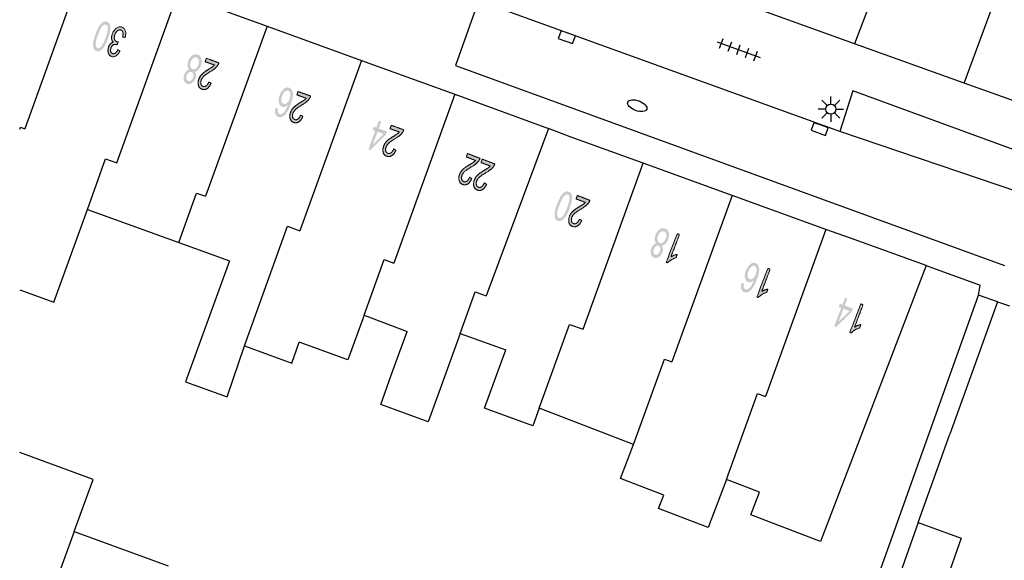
# Model space of a CAD drawing. Header units: metres. Extents: x 134521 to 134907, y 396000 to 396359.
# Tile 20 of 135: x 134521 to 134570, y 396096 to 396123. Entities that reach past the tile are written whole.
import ezdxf

# ---------------------------------------------------------------- set-up
doc = ezdxf.new("R2010")
doc.units = ezdxf.units.M
doc.header["$MEASUREMENT"] = 0

msp = doc.modelspace()

# ---------------------------------------------------------------- hatches: boundary and pattern name
at = {"linetype": 'Continuous', "lineweight": 0, "extrusion": (0, 0, -1)}
h = msp.add_hatch(color=251, dxfattribs=at)
edge = h.paths.add_edge_path()
edge.add_spline(control_points=[(-134525.677, 396122.117), (-134525.587, 396121.867), (-134525.497, 396121.727), (-134525.408, 396121.587), (-134525.31, 396121.529), (-134525.213, 396121.471), (-134525.11, 396121.508), (-134525.035, 396121.535), (-134524.994, 396121.602), (-134524.953, 396121.668), (-134524.948, 396121.768), (-134524.942, 396121.867), (-134524.965, 396121.998), (-134524.989, 396122.129), (-134525.065, 396122.339), (-134525.154, 396122.587), (-134525.243, 396122.728), (-134525.333, 396122.868), (-134525.43, 396122.926), (-134525.528, 396122.985), (-134525.631, 396122.948), (-134525.767, 396122.898), (-134525.792, 396122.725), (-134525.821, 396122.515), (-134525.677, 396122.117)], knot_values=[0, 0, 0, 0.083333, 0.083333, 0.166667, 0.166667, 0.25, 0.25, 0.333333, 0.333333, 0.416667, 0.416667, 0.5, 0.5, 0.583333, 0.583333, 0.666667, 0.666667, 0.75, 0.75, 0.833333, 0.833333, 0.916667, 0.916667, 1, 1, 1], degree=2, periodic=0)
edge = h.paths.add_edge_path(flags=16)
edge.add_spline(control_points=[(-134525.558, 396122.161), (-134525.684, 396122.508), (-134525.672, 396122.643), (-134525.659, 396122.777), (-134525.58, 396122.806), (-134525.5, 396122.834), (-134525.405, 396122.739), (-134525.309, 396122.643), (-134525.184, 396122.296), (-134525.058, 396121.948), (-134525.07, 396121.814), (-134525.083, 396121.68), (-134525.163, 396121.651), (-134525.243, 396121.622), (-134525.327, 396121.706), (-134525.433, 396121.813), (-134525.558, 396122.161)], knot_values=[0, 0, 0, 0.125, 0.125, 0.25, 0.25, 0.375, 0.375, 0.5, 0.5, 0.625, 0.625, 0.75, 0.75, 0.875, 0.875, 1, 1, 1], degree=2, periodic=0)
h = msp.add_hatch(color=251, dxfattribs=at)
edge = h.paths.add_edge_path()
edge.add_line((-134526.523, 396122.175), (-134526.4, 396122.194))
edge.add_spline(control_points=[(-134526.4, 396122.194), (-134526.433, 396122.349), (-134526.409, 396122.431), (-134526.385, 396122.513), (-134526.316, 396122.538), (-134526.234, 396122.568), (-134526.148, 396122.503), (-134526.061, 396122.439), (-134526.016, 396122.314), (-134525.973, 396122.194), (-134525.997, 396122.098), (-134526.021, 396122.002), (-134526.101, 396121.973), (-134526.133, 396121.961), (-134526.189, 396121.963)], knot_values=[0, 0, 0, 0.142857, 0.142857, 0.285714, 0.285714, 0.428571, 0.428571, 0.571429, 0.571429, 0.714286, 0.714286, 0.857143, 0.857143, 1, 1, 1], degree=2, periodic=0)
edge.add_line((-134526.189, 396121.963), (-134526.121, 396121.816))
edge.add_spline(control_points=[(-134526.121, 396121.816), (-134526.111, 396121.822), (-134526.104, 396121.825), (-134526.03, 396121.851), (-134525.95, 396121.815), (-134525.87, 396121.779), (-134525.827, 396121.658), (-134525.792, 396121.563), (-134525.813, 396121.485), (-134525.833, 396121.407), (-134525.901, 396121.383), (-134525.968, 396121.358), (-134526.036, 396121.406), (-134526.104, 396121.453), (-134526.163, 396121.576)], knot_values=[0, 0, 0, 0.142857, 0.142857, 0.285714, 0.285714, 0.428571, 0.428571, 0.571429, 0.571429, 0.714286, 0.714286, 0.857143, 0.857143, 1, 1, 1], degree=2, periodic=0)
edge.add_line((-134526.163, 396121.576), (-134526.267, 396121.503))
edge.add_spline(control_points=[(-134526.267, 396121.503), (-134526.183, 396121.336), (-134526.073, 396121.268), (-134525.964, 396121.199), (-134525.852, 396121.24), (-134525.775, 396121.268), (-134525.728, 396121.341), (-134525.681, 396121.413), (-134525.678, 396121.511), (-134525.674, 396121.609), (-134525.709, 396121.705), (-134525.742, 396121.797), (-134525.802, 396121.86), (-134525.862, 396121.923), (-134525.942, 396121.944), (-134525.869, 396122.003), (-134525.856, 396122.11), (-134525.843, 396122.218), (-134525.892, 396122.354), (-134525.959, 396122.539), (-134526.095, 396122.635), (-134526.231, 396122.731), (-134526.368, 396122.681), (-134526.492, 396122.636), (-134526.534, 396122.496), (-134526.576, 396122.355), (-134526.523, 396122.175)], knot_values=[0, 0, 0, 0.076923, 0.076923, 0.153846, 0.153846, 0.230769, 0.230769, 0.307692, 0.307692, 0.384615, 0.384615, 0.461538, 0.461538, 0.538462, 0.538462, 0.615385, 0.615385, 0.692308, 0.692308, 0.769231, 0.769231, 0.846154, 0.846154, 0.923077, 0.923077, 1, 1, 1], degree=2, periodic=0)
h = msp.add_hatch(color=251, dxfattribs=at)
edge = h.paths.add_edge_path()
edge.add_spline(control_points=[(-134529.94, 396120.495), (-134529.998, 396120.43), (-134530.007, 396120.344), (-134530.015, 396120.258), (-134529.978, 396120.157), (-134529.923, 396120.003), (-134529.811, 396119.925), (-134529.699, 396119.847), (-134529.577, 396119.891), (-134529.454, 396119.936), (-134529.418, 396120.07), (-134529.382, 396120.204), (-134529.437, 396120.358), (-134529.473, 396120.456), (-134529.533, 396120.516), (-134529.594, 396120.576), (-134529.678, 396120.59), (-134529.607, 396120.664), (-134529.596, 396120.774), (-134529.584, 396120.885), (-134529.632, 396121.016), (-134529.697, 396121.197), (-134529.827, 396121.289), (-134529.957, 396121.382), (-134530.096, 396121.331), (-134530.235, 396121.281), (-134530.275, 396121.127), (-134530.316, 396120.972), (-134530.249, 396120.787), (-134530.199, 396120.65), (-134530.119, 396120.574), (-134530.039, 396120.498), (-134529.94, 396120.495)], knot_values=[0, 0, 0, 0.0625, 0.0625, 0.125, 0.125, 0.1875, 0.1875, 0.25, 0.25, 0.3125, 0.3125, 0.375, 0.375, 0.4375, 0.4375, 0.5, 0.5, 0.5625, 0.5625, 0.625, 0.625, 0.6875, 0.6875, 0.75, 0.75, 0.8125, 0.8125, 0.875, 0.875, 0.9375, 0.9375, 1, 1, 1], degree=2, periodic=0)
edge = h.paths.add_edge_path(flags=16)
edge.add_spline(control_points=[(-134530.131, 396120.832), (-134530.158, 396120.906), (-134530.159, 396120.983), (-134530.161, 396121.061), (-134530.129, 396121.116), (-134530.097, 396121.171), (-134530.044, 396121.19), (-134529.961, 396121.22), (-134529.878, 396121.159), (-134529.796, 396121.099), (-134529.751, 396120.975), (-134529.706, 396120.85), (-134529.732, 396120.748), (-134529.757, 396120.647), (-134529.841, 396120.616), (-134529.922, 396120.587), (-134530.004, 396120.649), (-134530.087, 396120.71), (-134530.131, 396120.832)], knot_values=[0, 0, 0, 0.111111, 0.111111, 0.222222, 0.222222, 0.333333, 0.333333, 0.444444, 0.444444, 0.555556, 0.555556, 0.666667, 0.666667, 0.777778, 0.777778, 0.888889, 0.888889, 1, 1, 1], degree=2, periodic=0)
edge = h.paths.add_edge_path(flags=16)
edge.add_spline(control_points=[(-134529.857, 396120.194), (-134529.893, 396120.294), (-134529.874, 396120.372), (-134529.854, 396120.451), (-134529.785, 396120.476), (-134529.719, 396120.5), (-134529.654, 396120.452), (-134529.589, 396120.405), (-134529.556, 396120.313), (-134529.521, 396120.218), (-134529.541, 396120.138), (-134529.561, 396120.057), (-134529.627, 396120.034), (-134529.693, 396120.01), (-134529.759, 396120.057), (-134529.825, 396120.105), (-134529.857, 396120.194)], knot_values=[0, 0, 0, 0.125, 0.125, 0.25, 0.25, 0.375, 0.375, 0.5, 0.5, 0.625, 0.625, 0.75, 0.75, 0.875, 0.875, 1, 1, 1], degree=2, periodic=0)
h = msp.add_hatch(color=251, dxfattribs=at)
edge = h.paths.add_edge_path()
edge.add_line((-134530.459, 396120.985), (-134530.519, 396121.151))
edge.add_line((-134530.519, 396121.151), (-134531.141, 396120.927))
edge.add_spline(control_points=[(-134531.141, 396120.927), (-134531.12, 396120.864), (-134531.084, 396120.811), (-134531.026, 396120.724), (-134530.94, 396120.651), (-134530.854, 396120.577), (-134530.712, 396120.492), (-134530.49, 396120.359), (-134530.397, 396120.268), (-134530.303, 396120.177), (-134530.268, 396120.079), (-134530.231, 396119.976), (-134530.254, 396119.888), (-134530.277, 396119.799), (-134530.356, 396119.771), (-134530.439, 396119.741), (-134530.517, 396119.798), (-134530.594, 396119.855), (-134530.642, 396119.987)], knot_values=[0, 0, 0, 0.111111, 0.111111, 0.222222, 0.222222, 0.333333, 0.333333, 0.444444, 0.444444, 0.555556, 0.555556, 0.666667, 0.666667, 0.777778, 0.777778, 0.888889, 0.888889, 1, 1, 1], degree=2, periodic=0)
edge.add_line((-134530.642, 396119.987), (-134530.755, 396119.926))
edge.add_spline(control_points=[(-134530.755, 396119.926), (-134530.671, 396119.731), (-134530.553, 396119.656), (-134530.436, 396119.58), (-134530.302, 396119.629), (-134530.167, 396119.678), (-134530.128, 396119.819), (-134530.09, 396119.96), (-134530.15, 396120.126), (-134530.181, 396120.211), (-134530.234, 396120.284), (-134530.286, 396120.358), (-134530.372, 396120.429), (-134530.459, 396120.5), (-134530.64, 396120.613), (-134530.791, 396120.706), (-134530.837, 396120.742), (-134530.884, 396120.778), (-134530.92, 396120.818)], knot_values=[0, 0, 0, 0.111111, 0.111111, 0.222222, 0.222222, 0.333333, 0.333333, 0.444444, 0.444444, 0.555556, 0.555556, 0.666667, 0.666667, 0.777778, 0.777778, 0.888889, 0.888889, 1, 1, 1], degree=2, periodic=0)
edge.add_line((-134530.92, 396120.818), (-134530.459, 396120.985))
h = msp.add_hatch(color=251, dxfattribs=at)
edge = h.paths.add_edge_path()
edge.add_line((-134533.926, 396118.715), (-134534.046, 396118.688))
edge.add_spline(control_points=[(-134534.046, 396118.688), (-134534.024, 396118.579), (-134534.035, 396118.523), (-134534.055, 396118.431), (-134534.124, 396118.406), (-134534.18, 396118.386), (-134534.238, 396118.417), (-134534.314, 396118.457), (-134534.387, 396118.56), (-134534.46, 396118.664), (-134534.538, 396118.875), (-134534.462, 396118.795), (-134534.385, 396118.77), (-134534.308, 396118.746), (-134534.242, 396118.77), (-134534.126, 396118.812), (-134534.091, 396118.969), (-134534.056, 396119.125), (-134534.129, 396119.327), (-134534.177, 396119.46), (-134534.256, 396119.56), (-134534.335, 396119.66), (-134534.424, 396119.697), (-134534.513, 396119.733), (-134534.598, 396119.702), (-134534.742, 396119.65), (-134534.776, 396119.458), (-134534.809, 396119.266), (-134534.677, 396118.901), (-134534.529, 396118.492), (-134534.361, 396118.343), (-134534.215, 396118.213), (-134534.066, 396118.267), (-134533.955, 396118.307), (-134533.918, 396118.426), (-134533.88, 396118.545), (-134533.926, 396118.715)], knot_values=[0, 0, 0, 0.055556, 0.055556, 0.111111, 0.111111, 0.166667, 0.166667, 0.222222, 0.222222, 0.277778, 0.277778, 0.333333, 0.333333, 0.388889, 0.388889, 0.444444, 0.444444, 0.5, 0.5, 0.555556, 0.555556, 0.611111, 0.611111, 0.666667, 0.666667, 0.722222, 0.722222, 0.777778, 0.777778, 0.833333, 0.833333, 0.888889, 0.888889, 0.944444, 0.944444, 1, 1, 1], degree=2, periodic=0)
edge = h.paths.add_edge_path(flags=16)
edge.add_spline(control_points=[(-134534.618, 396119.151), (-134534.65, 396119.241), (-134534.655, 396119.332), (-134534.659, 396119.423), (-134534.629, 396119.482), (-134534.599, 396119.541), (-134534.549, 396119.56), (-134534.475, 396119.586), (-134534.391, 396119.517), (-134534.307, 396119.447), (-134534.252, 396119.295), (-134534.199, 396119.149), (-134534.22, 396119.046), (-134534.241, 396118.943), (-134534.32, 396118.914), (-134534.399, 396118.886), (-134534.483, 396118.95), (-134534.568, 396119.015), (-134534.618, 396119.151)], knot_values=[0, 0, 0, 0.111111, 0.111111, 0.222222, 0.222222, 0.333333, 0.333333, 0.444444, 0.444444, 0.555556, 0.555556, 0.666667, 0.666667, 0.777778, 0.777778, 0.888889, 0.888889, 1, 1, 1], degree=2, periodic=0)
h = msp.add_hatch(color=251, dxfattribs=at)
edge = h.paths.add_edge_path()
edge.add_line((-134534.975, 396119.351), (-134535.035, 396119.518))
edge.add_line((-134535.035, 396119.518), (-134535.656, 396119.293))
edge.add_spline(control_points=[(-134535.656, 396119.293), (-134535.635, 396119.23), (-134535.599, 396119.177), (-134535.541, 396119.091), (-134535.455, 396119.017), (-134535.369, 396118.944), (-134535.227, 396118.858), (-134535.006, 396118.725), (-134534.912, 396118.634), (-134534.819, 396118.544), (-134534.783, 396118.445), (-134534.746, 396118.342), (-134534.769, 396118.254), (-134534.793, 396118.166), (-134534.872, 396118.137), (-134534.955, 396118.107), (-134535.032, 396118.164), (-134535.109, 396118.221), (-134535.158, 396118.353)], knot_values=[0, 0, 0, 0.111111, 0.111111, 0.222222, 0.222222, 0.333333, 0.333333, 0.444444, 0.444444, 0.555556, 0.555556, 0.666667, 0.666667, 0.777778, 0.777778, 0.888889, 0.888889, 1, 1, 1], degree=2, periodic=0)
edge.add_line((-134535.158, 396118.353), (-134535.27, 396118.292))
edge.add_spline(control_points=[(-134535.27, 396118.292), (-134535.186, 396118.098), (-134535.069, 396118.022), (-134534.951, 396117.947), (-134534.817, 396117.995), (-134534.682, 396118.044), (-134534.644, 396118.185), (-134534.605, 396118.326), (-134534.666, 396118.493), (-134534.696, 396118.577), (-134534.749, 396118.651), (-134534.801, 396118.724), (-134534.888, 396118.795), (-134534.974, 396118.866), (-134535.155, 396118.979), (-134535.306, 396119.072), (-134535.353, 396119.108), (-134535.399, 396119.144), (-134535.435, 396119.184)], knot_values=[0, 0, 0, 0.111111, 0.111111, 0.222222, 0.222222, 0.333333, 0.333333, 0.444444, 0.444444, 0.555556, 0.555556, 0.666667, 0.666667, 0.777778, 0.777778, 0.888889, 0.888889, 1, 1, 1], degree=2, periodic=0)
edge.add_line((-134535.435, 396119.184), (-134534.975, 396119.351))
at = {"linetype": 'Continuous', "lineweight": 0}
h = msp.add_hatch(color=251, dxfattribs=at)
h.paths.add_polyline_path([(134538.594, 396116.632), (134538.499, 396116.666), (134538.83, 396117.58), (134538.704, 396117.626), (134538.761, 396117.785), (134538.888, 396117.739), (134539.011, 396118.076), (134539.126, 396118.034), (134539.004, 396117.697), (134539.411, 396117.549), (134539.354, 396117.39)])
h.paths.add_polyline_path([(134538.715, 396116.901), (134538.946, 396117.538), (134539.24, 396117.431)], flags=16)
at = {"linetype": 'Continuous', "lineweight": 0, "extrusion": (0, 0, -1)}
h = msp.add_hatch(color=251, dxfattribs=at)
edge = h.paths.add_edge_path()
edge.add_line((-134539.559, 396117.689), (-134539.62, 396117.855))
edge.add_line((-134539.62, 396117.855), (-134540.241, 396117.63))
edge.add_spline(control_points=[(-134540.241, 396117.63), (-134540.219, 396117.567), (-134540.184, 396117.515), (-134540.125, 396117.428), (-134540.04, 396117.354), (-134539.954, 396117.281), (-134539.811, 396117.196), (-134539.59, 396117.063), (-134539.496, 396116.972), (-134539.403, 396116.882), (-134539.367, 396116.783), (-134539.33, 396116.68), (-134539.353, 396116.592), (-134539.376, 396116.504), (-134539.455, 396116.475), (-134539.538, 396116.445), (-134539.615, 396116.502), (-134539.693, 396116.559), (-134539.741, 396116.691)], knot_values=[0, 0, 0, 0.111111, 0.111111, 0.222222, 0.222222, 0.333333, 0.333333, 0.444444, 0.444444, 0.555556, 0.555556, 0.666667, 0.666667, 0.777778, 0.777778, 0.888889, 0.888889, 1, 1, 1], degree=2, periodic=0)
edge.add_line((-134539.741, 396116.691), (-134539.854, 396116.63))
edge.add_spline(control_points=[(-134539.854, 396116.63), (-134539.769, 396116.435), (-134539.652, 396116.36), (-134539.535, 396116.284), (-134539.401, 396116.333), (-134539.265, 396116.382), (-134539.227, 396116.523), (-134539.189, 396116.664), (-134539.249, 396116.831), (-134539.28, 396116.915), (-134539.333, 396116.989), (-134539.386, 396117.062), (-134539.472, 396117.133), (-134539.558, 396117.204), (-134539.739, 396117.316), (-134539.891, 396117.41), (-134539.937, 396117.446), (-134539.984, 396117.481), (-134540.02, 396117.522)], knot_values=[0, 0, 0, 0.111111, 0.111111, 0.222222, 0.222222, 0.333333, 0.333333, 0.444444, 0.444444, 0.555556, 0.555556, 0.666667, 0.666667, 0.777778, 0.777778, 0.888889, 0.888889, 1, 1, 1], degree=2, periodic=0)
edge.add_line((-134540.02, 396117.522), (-134539.559, 396117.689))
h = msp.add_hatch(color=251, dxfattribs=at)
edge = h.paths.add_edge_path()
edge.add_line((-134543.314, 396116.299), (-134543.377, 396116.464))
edge.add_line((-134543.377, 396116.464), (-134543.994, 396116.228))
edge.add_spline(control_points=[(-134543.994, 396116.228), (-134543.972, 396116.165), (-134543.935, 396116.114), (-134543.875, 396116.028), (-134543.788, 396115.956), (-134543.701, 396115.884), (-134543.557, 396115.802), (-134543.334, 396115.672), (-134543.239, 396115.583), (-134543.143, 396115.494), (-134543.106, 396115.397), (-134543.067, 396115.294), (-134543.089, 396115.206), (-134543.111, 396115.117), (-134543.189, 396115.087), (-134543.272, 396115.055), (-134543.35, 396115.111), (-134543.428, 396115.166), (-134543.479, 396115.298)], knot_values=[0, 0, 0, 0.111111, 0.111111, 0.222222, 0.222222, 0.333333, 0.333333, 0.444444, 0.444444, 0.555556, 0.555556, 0.666667, 0.666667, 0.777778, 0.777778, 0.888889, 0.888889, 1, 1, 1], degree=2, periodic=0)
edge.add_line((-134543.479, 396115.298), (-134543.59, 396115.235))
edge.add_spline(control_points=[(-134543.59, 396115.235), (-134543.502, 396115.042), (-134543.384, 396114.968), (-134543.265, 396114.895), (-134543.132, 396114.946), (-134542.998, 396114.997), (-134542.962, 396115.139), (-134542.926, 396115.281), (-134542.989, 396115.446), (-134543.022, 396115.53), (-134543.076, 396115.602), (-134543.129, 396115.675), (-134543.217, 396115.744), (-134543.304, 396115.814), (-134543.488, 396115.923), (-134543.641, 396116.014), (-134543.688, 396116.049), (-134543.735, 396116.084), (-134543.772, 396116.124)], knot_values=[0, 0, 0, 0.111111, 0.111111, 0.222222, 0.222222, 0.333333, 0.333333, 0.444444, 0.444444, 0.555556, 0.555556, 0.666667, 0.666667, 0.777778, 0.777778, 0.888889, 0.888889, 1, 1, 1], degree=2, periodic=0)
edge.add_line((-134543.772, 396116.124), (-134543.314, 396116.299))
h = msp.add_hatch(color=251, dxfattribs=at)
edge = h.paths.add_edge_path()
edge.add_line((-134544.039, 396116.021), (-134544.103, 396116.187))
edge.add_line((-134544.103, 396116.187), (-134544.72, 396115.951))
edge.add_spline(control_points=[(-134544.72, 396115.951), (-134544.697, 396115.888), (-134544.661, 396115.836), (-134544.601, 396115.751), (-134544.514, 396115.679), (-134544.427, 396115.607), (-134544.283, 396115.524), (-134544.059, 396115.395), (-134543.964, 396115.306), (-134543.869, 396115.217), (-134543.832, 396115.119), (-134543.793, 396115.017), (-134543.814, 396114.928), (-134543.836, 396114.839), (-134543.914, 396114.81), (-134543.997, 396114.778), (-134544.075, 396114.833), (-134544.153, 396114.889), (-134544.204, 396115.021)], knot_values=[0, 0, 0, 0.111111, 0.111111, 0.222222, 0.222222, 0.333333, 0.333333, 0.444444, 0.444444, 0.555556, 0.555556, 0.666667, 0.666667, 0.777778, 0.777778, 0.888889, 0.888889, 1, 1, 1], degree=2, periodic=0)
edge.add_line((-134544.204, 396115.021), (-134544.316, 396114.957))
edge.add_spline(control_points=[(-134544.316, 396114.957), (-134544.228, 396114.764), (-134544.109, 396114.691), (-134543.991, 396114.618), (-134543.858, 396114.668), (-134543.723, 396114.72), (-134543.687, 396114.862), (-134543.652, 396115.003), (-134543.715, 396115.169), (-134543.747, 396115.253), (-134543.801, 396115.325), (-134543.855, 396115.397), (-134543.942, 396115.467), (-134544.03, 396115.536), (-134544.213, 396115.646), (-134544.366, 396115.736), (-134544.413, 396115.772), (-134544.46, 396115.807), (-134544.497, 396115.846)], knot_values=[0, 0, 0, 0.111111, 0.111111, 0.222222, 0.222222, 0.333333, 0.333333, 0.444444, 0.444444, 0.555556, 0.555556, 0.666667, 0.666667, 0.777778, 0.777778, 0.888889, 0.888889, 1, 1, 1], degree=2, periodic=0)
edge.add_line((-134544.497, 396115.846), (-134544.039, 396116.021))
h = msp.add_hatch(color=251, dxfattribs=at)
edge = h.paths.add_edge_path()
edge.add_spline(control_points=[(-134548.396, 396113.755), (-134548.302, 396113.506), (-134548.209, 396113.368), (-134548.117, 396113.229), (-134548.019, 396113.173), (-134547.92, 396113.117), (-134547.819, 396113.156), (-134547.743, 396113.184), (-134547.704, 396113.251), (-134547.664, 396113.318), (-134547.66, 396113.418), (-134547.656, 396113.518), (-134547.682, 396113.648), (-134547.708, 396113.779), (-134547.788, 396113.987), (-134547.882, 396114.234), (-134547.974, 396114.373), (-134548.065, 396114.511), (-134548.164, 396114.568), (-134548.263, 396114.625), (-134548.365, 396114.585), (-134548.5, 396114.534), (-134548.522, 396114.36), (-134548.547, 396114.149), (-134548.396, 396113.755)], knot_values=[0, 0, 0, 0.083333, 0.083333, 0.166667, 0.166667, 0.25, 0.25, 0.333333, 0.333333, 0.416667, 0.416667, 0.5, 0.5, 0.583333, 0.583333, 0.666667, 0.666667, 0.75, 0.75, 0.833333, 0.833333, 0.916667, 0.916667, 1, 1, 1], degree=2, periodic=0)
edge = h.paths.add_edge_path(flags=16)
edge.add_spline(control_points=[(-134548.278, 396113.8), (-134548.41, 396114.145), (-134548.4, 396114.28), (-134548.39, 396114.414), (-134548.311, 396114.445), (-134548.233, 396114.475), (-134548.135, 396114.381), (-134548.038, 396114.287), (-134547.906, 396113.942), (-134547.774, 396113.596), (-134547.784, 396113.462), (-134547.794, 396113.328), (-134547.874, 396113.297), (-134547.953, 396113.267), (-134548.039, 396113.349), (-134548.146, 396113.455), (-134548.278, 396113.8)], knot_values=[0, 0, 0, 0.125, 0.125, 0.25, 0.25, 0.375, 0.375, 0.5, 0.5, 0.625, 0.625, 0.75, 0.75, 0.875, 0.875, 1, 1, 1], degree=2, periodic=0)
h = msp.add_hatch(color=251, dxfattribs=at)
edge = h.paths.add_edge_path()
edge.add_line((-134548.72, 396114.233), (-134548.784, 396114.399))
edge.add_line((-134548.784, 396114.399), (-134549.401, 396114.163))
edge.add_spline(control_points=[(-134549.401, 396114.163), (-134549.379, 396114.1), (-134549.342, 396114.048), (-134549.282, 396113.962), (-134549.195, 396113.891), (-134549.108, 396113.819), (-134548.964, 396113.736), (-134548.74, 396113.607), (-134548.645, 396113.518), (-134548.55, 396113.429), (-134548.513, 396113.331), (-134548.474, 396113.229), (-134548.496, 396113.14), (-134548.517, 396113.051), (-134548.596, 396113.021), (-134548.678, 396112.99), (-134548.756, 396113.045), (-134548.834, 396113.101), (-134548.886, 396113.232)], knot_values=[0, 0, 0, 0.111111, 0.111111, 0.222222, 0.222222, 0.333333, 0.333333, 0.444444, 0.444444, 0.555556, 0.555556, 0.666667, 0.666667, 0.777778, 0.777778, 0.888889, 0.888889, 1, 1, 1], degree=2, periodic=0)
edge.add_line((-134548.886, 396113.232), (-134548.997, 396113.169))
edge.add_spline(control_points=[(-134548.997, 396113.169), (-134548.909, 396112.976), (-134548.791, 396112.903), (-134548.672, 396112.829), (-134548.539, 396112.88), (-134548.404, 396112.932), (-134548.369, 396113.073), (-134548.333, 396113.215), (-134548.396, 396113.38), (-134548.428, 396113.464), (-134548.482, 396113.537), (-134548.536, 396113.609), (-134548.624, 396113.679), (-134548.711, 396113.748), (-134548.894, 396113.858), (-134549.047, 396113.948), (-134549.094, 396113.983), (-134549.141, 396114.019), (-134549.178, 396114.058)], knot_values=[0, 0, 0, 0.111111, 0.111111, 0.222222, 0.222222, 0.333333, 0.333333, 0.444444, 0.444444, 0.555556, 0.555556, 0.666667, 0.666667, 0.777778, 0.777778, 0.888889, 0.888889, 1, 1, 1], degree=2, periodic=0)
edge.add_line((-134549.178, 396114.058), (-134548.72, 396114.233))
h = msp.add_hatch(color=251, dxfattribs=at)
edge = h.paths.add_edge_path()
edge.add_spline(control_points=[(-134552.934, 396111.942), (-134552.991, 396111.875), (-134552.998, 396111.79), (-134553.005, 396111.704), (-134552.966, 396111.603), (-134552.908, 396111.45), (-134552.795, 396111.374), (-134552.682, 396111.298), (-134552.56, 396111.344), (-134552.438, 396111.391), (-134552.404, 396111.526), (-134552.371, 396111.661), (-134552.429, 396111.814), (-134552.466, 396111.911), (-134552.528, 396111.97), (-134552.589, 396112.029), (-134552.674, 396112.041), (-134552.604, 396112.117), (-134552.595, 396112.227), (-134552.585, 396112.338), (-134552.635, 396112.468), (-134552.704, 396112.648), (-134552.835, 396112.738), (-134552.967, 396112.828), (-134553.105, 396112.775), (-134553.243, 396112.722), (-134553.281, 396112.567), (-134553.319, 396112.412), (-134553.248, 396112.228), (-134553.196, 396112.092), (-134553.114, 396112.017), (-134553.033, 396111.943), (-134552.934, 396111.942)], knot_values=[0, 0, 0, 0.0625, 0.0625, 0.125, 0.125, 0.1875, 0.1875, 0.25, 0.25, 0.3125, 0.3125, 0.375, 0.375, 0.4375, 0.4375, 0.5, 0.5, 0.5625, 0.5625, 0.625, 0.625, 0.6875, 0.6875, 0.75, 0.75, 0.8125, 0.8125, 0.875, 0.875, 0.9375, 0.9375, 1, 1, 1], degree=2, periodic=0)
edge = h.paths.add_edge_path(flags=16)
edge.add_spline(control_points=[(-134553.131, 396112.275), (-134553.159, 396112.349), (-134553.162, 396112.426), (-134553.166, 396112.504), (-134553.134, 396112.559), (-134553.103, 396112.614), (-134553.05, 396112.635), (-134552.968, 396112.666), (-134552.884, 396112.607), (-134552.801, 396112.548), (-134552.754, 396112.425), (-134552.707, 396112.301), (-134552.73, 396112.199), (-134552.754, 396112.097), (-134552.837, 396112.065), (-134552.918, 396112.034), (-134553.001, 396112.094), (-134553.085, 396112.154), (-134553.131, 396112.275)], knot_values=[0, 0, 0, 0.111111, 0.111111, 0.222222, 0.222222, 0.333333, 0.333333, 0.444444, 0.444444, 0.555556, 0.555556, 0.666667, 0.666667, 0.777778, 0.777778, 0.888889, 0.888889, 1, 1, 1], degree=2, periodic=0)
edge = h.paths.add_edge_path(flags=16)
edge.add_spline(control_points=[(-134552.846, 396111.642), (-134552.883, 396111.741), (-134552.865, 396111.82), (-134552.847, 396111.899), (-134552.779, 396111.925), (-134552.713, 396111.951), (-134552.647, 396111.904), (-134552.581, 396111.858), (-134552.547, 396111.767), (-134552.511, 396111.673), (-134552.529, 396111.592), (-134552.548, 396111.511), (-134552.613, 396111.486), (-134552.678, 396111.461), (-134552.745, 396111.508), (-134552.812, 396111.554), (-134552.846, 396111.642)], knot_values=[0, 0, 0, 0.125, 0.125, 0.25, 0.25, 0.375, 0.375, 0.5, 0.5, 0.625, 0.625, 0.75, 0.75, 0.875, 0.875, 1, 1, 1], degree=2, periodic=0)
h = msp.add_hatch(color=251, dxfattribs=at)
edge = h.paths.add_edge_path()
edge.add_line((-134553.696, 396112.522), (-134553.811, 396112.479))
edge.add_line((-134553.811, 396112.479), (-134553.392, 396111.383))
edge.add_spline(control_points=[(-134553.392, 396111.383), (-134553.456, 396111.426), (-134553.546, 396111.46), (-134553.636, 396111.493), (-134553.7, 396111.502)], knot_values=[0, 0, 0, 0.5, 0.5, 1, 1, 1], degree=2, periodic=0)
edge.add_line((-134553.7, 396111.502), (-134553.637, 396111.336))
edge.add_spline(control_points=[(-134553.637, 396111.336), (-134553.515, 396111.305), (-134553.406, 396111.236), (-134553.297, 396111.167), (-134553.232, 396111.088)], knot_values=[0, 0, 0, 0.5, 0.5, 1, 1, 1], degree=2, periodic=0)
edge.add_line((-134553.232, 396111.088), (-134553.159, 396111.116))
edge.add_line((-134553.159, 396111.116), (-134553.696, 396112.522))
h = msp.add_hatch(color=251, dxfattribs=at)
edge = h.paths.add_edge_path()
edge.add_line((-134556.866, 396110.099), (-134556.986, 396110.07))
edge.add_spline(control_points=[(-134556.986, 396110.07), (-134556.962, 396109.962), (-134556.972, 396109.905), (-134556.991, 396109.813), (-134557.059, 396109.787), (-134557.114, 396109.766), (-134557.173, 396109.796), (-134557.25, 396109.835), (-134557.325, 396109.937), (-134557.4, 396110.038), (-134557.481, 396110.248), (-134557.404, 396110.169), (-134557.326, 396110.146), (-134557.249, 396110.123), (-134557.183, 396110.149), (-134557.068, 396110.192), (-134557.036, 396110.35), (-134557.003, 396110.507), (-134557.08, 396110.708), (-134557.131, 396110.84), (-134557.212, 396110.938), (-134557.293, 396111.037), (-134557.382, 396111.072), (-134557.472, 396111.107), (-134557.556, 396111.075), (-134557.699, 396111.02), (-134557.729, 396110.827), (-134557.759, 396110.634), (-134557.621, 396110.271), (-134557.466, 396109.865), (-134557.295, 396109.719), (-134557.146, 396109.592), (-134556.998, 396109.649), (-134556.888, 396109.691), (-134556.853, 396109.811), (-134556.818, 396109.931), (-134556.866, 396110.099)], knot_values=[0, 0, 0, 0.055556, 0.055556, 0.111111, 0.111111, 0.166667, 0.166667, 0.222222, 0.222222, 0.277778, 0.277778, 0.333333, 0.333333, 0.388889, 0.388889, 0.444444, 0.444444, 0.5, 0.5, 0.555556, 0.555556, 0.611111, 0.611111, 0.666667, 0.666667, 0.722222, 0.722222, 0.777778, 0.777778, 0.833333, 0.833333, 0.888889, 0.888889, 0.944444, 0.944444, 1, 1, 1], degree=2, periodic=0)
edge = h.paths.add_edge_path(flags=16)
edge.add_spline(control_points=[(-134557.566, 396110.523), (-134557.6, 396110.612), (-134557.606, 396110.703), (-134557.612, 396110.794), (-134557.583, 396110.854), (-134557.554, 396110.914), (-134557.504, 396110.933), (-134557.431, 396110.961), (-134557.346, 396110.893), (-134557.26, 396110.824), (-134557.202, 396110.673), (-134557.147, 396110.528), (-134557.166, 396110.425), (-134557.186, 396110.321), (-134557.264, 396110.291), (-134557.342, 396110.262), (-134557.428, 396110.325), (-134557.514, 396110.388), (-134557.566, 396110.523)], knot_values=[0, 0, 0, 0.111111, 0.111111, 0.222222, 0.222222, 0.333333, 0.333333, 0.444444, 0.444444, 0.555556, 0.555556, 0.666667, 0.666667, 0.777778, 0.777778, 0.888889, 0.888889, 1, 1, 1], degree=2, periodic=0)
h = msp.add_hatch(color=251, dxfattribs=at)
edge = h.paths.add_edge_path()
edge.add_line((-134558.16, 396110.817), (-134558.275, 396110.773))
edge.add_line((-134558.275, 396110.773), (-134557.856, 396109.677))
edge.add_spline(control_points=[(-134557.856, 396109.677), (-134557.92, 396109.72), (-134558.01, 396109.754), (-134558.1, 396109.787), (-134558.165, 396109.797)], knot_values=[0, 0, 0, 0.5, 0.5, 1, 1, 1], degree=2, periodic=0)
edge.add_line((-134558.165, 396109.797), (-134558.101, 396109.63))
edge.add_spline(control_points=[(-134558.101, 396109.63), (-134557.979, 396109.599), (-134557.87, 396109.53), (-134557.761, 396109.461), (-134557.697, 396109.382)], knot_values=[0, 0, 0, 0.5, 0.5, 1, 1, 1], degree=2, periodic=0)
edge.add_line((-134557.697, 396109.382), (-134557.623, 396109.41))
edge.add_line((-134557.623, 396109.41), (-134558.16, 396110.817))
at = {"linetype": 'Continuous', "lineweight": 0}
h = msp.add_hatch(color=251, dxfattribs=at)
h.paths.add_polyline_path([(134561.518, 396107.929), (134561.424, 396107.965), (134561.771, 396108.873), (134561.645, 396108.921), (134561.705, 396109.079), (134561.831, 396109.031), (134561.959, 396109.366), (134562.074, 396109.322), (134561.946, 396108.987), (134562.351, 396108.832), (134562.29, 396108.674)])
h.paths.add_polyline_path([(134561.643, 396108.196), (134561.885, 396108.829), (134562.178, 396108.717)], flags=16)
at = {"linetype": 'Continuous', "lineweight": 0, "extrusion": (0, 0, -1)}
h = msp.add_hatch(color=251, dxfattribs=at)
edge = h.paths.add_edge_path()
edge.add_line((-134562.735, 396109.069), (-134562.85, 396109.026))
edge.add_line((-134562.85, 396109.026), (-134562.431, 396107.93))
edge.add_spline(control_points=[(-134562.431, 396107.93), (-134562.495, 396107.973), (-134562.585, 396108.007), (-134562.675, 396108.04), (-134562.739, 396108.049)], knot_values=[0, 0, 0, 0.5, 0.5, 1, 1, 1], degree=2, periodic=0)
edge.add_line((-134562.739, 396108.049), (-134562.676, 396107.883))
edge.add_spline(control_points=[(-134562.676, 396107.883), (-134562.554, 396107.852), (-134562.445, 396107.783), (-134562.336, 396107.714), (-134562.272, 396107.635)], knot_values=[0, 0, 0, 0.5, 0.5, 1, 1, 1], degree=2, periodic=0)
edge.add_line((-134562.272, 396107.635), (-134562.198, 396107.663))
edge.add_line((-134562.198, 396107.663), (-134562.735, 396109.069))

# ---------------------------------------------------------------- linework, layer by layer
at = {"color": 251}
for p, q in [((134565.429, 396129.791), (134562.429, 396121.862)), ((134567.823, 396119.926), (134570.761, 396127.89)), ((134524.579, 396125.961), (134521.582, 396117.681)), ((134526.109, 396116.005), (134529.119, 396124.318)), ((134529.119, 396124.318), (134533.508, 396122.729)), ((134543.92, 396123.98), (134542.78, 396120.8)), ((134561.701, 396117.546), (134543.92, 396123.98)), ((134562.429, 396121.862), (134557.51, 396123.627)), ((134533.508, 396122.729), (134530.48, 396114.365)), ((134533.508, 396122.729), (134538.15, 396121.049)), ((134555.663, 396121.961), (134557.775, 396121.187)), ((134555.788, 396121.649), (134555.96, 396122.118)), ((134556.21, 396121.494), (134556.382, 396121.964)), ((134556.633, 396121.339), (134556.805, 396121.809)), ((134557.056, 396121.184), (134557.228, 396121.654)), ((134557.478, 396121.03), (134557.65, 396121.499)), ((134567.823, 396119.926), (134562.429, 396121.862)), ((134538.15, 396121.049), (134535.116, 396112.67)), ((134538.15, 396121.049), (134542.754, 396119.378)), ((134542.78, 396120.8), (134569.81, 396110.96)), ((134562.346, 396119.553), (134561.701, 396117.546)), ((134572.732, 396115.738), (134562.346, 396119.553)), ((134573.381, 396117.932), (134567.823, 396119.926)), ((134542.754, 396119.378), (134539.748, 396111.076)), ((134542.754, 396119.378), (134547.361, 396117.691)), ((134561.084, 396118.828), (134560.819, 396119.093)), ((134561.261, 396118.901), (134561.261, 396119.276)), ((134561.438, 396118.828), (134561.703, 396119.093)), ((134561.011, 396118.651), (134560.636, 396118.651)), ((134561.511, 396118.651), (134561.886, 396118.651)), ((134561.084, 396118.474), (134560.819, 396118.209)), ((134561.261, 396118.401), (134561.261, 396118.026)), ((134561.703, 396118.209), (134561.438, 396118.474)), ((134521.332, 396117.657), (134521.372, 396117.757)), ((134521.372, 396117.757), (134521.582, 396117.681)), ((134547.361, 396117.691), (134544.295, 396109.463)), ((134548.423, 396117.289), (134547.361, 396117.691)), ((134552.029, 396115.984), (134548.423, 396117.289)), ((134570.52, 396114.57), (134561.701, 396117.546)), ((134524.663, 396113.72), (134525.562, 396116.203)), ((134525.562, 396116.203), (134526.109, 396116.005)), ((134549.073, 396107.817), (134552.029, 396115.984)), ((134556.404, 396114.401), (134552.029, 396115.984)), ((134529.162, 396112.091), (134530.042, 396114.523)), ((134530.042, 396114.523), (134530.48, 396114.365)), ((134556.404, 396114.401), (134553.439, 396106.21)), ((134561.019, 396112.732), (134556.404, 396114.401)), ((134523.008, 396109.148), (134524.663, 396113.72)), ((134524.663, 396113.72), (134529.162, 396112.091)), ((134532.401, 396106.997), (134534.513, 396112.888)), ((134534.513, 396112.888), (134535.116, 396112.67)), ((134561.019, 396112.732), (134558.045, 396104.515)), ((134562.229, 396112.294), (134561.019, 396112.732)), ((134565.946, 396110.953), (134562.229, 396112.294)), ((134529.162, 396112.091), (134531.654, 396111.189)), ((134531.654, 396111.189), (134529.497, 396105.231)), ((134538.288, 396108.508), (134539.279, 396111.246)), ((134539.279, 396111.246), (134539.748, 396111.076)), ((134565.946, 396110.953), (134560.744, 396097.383)), ((134565.946, 396110.953), (134568.608, 396109.993)), ((134568.532, 396109.503), (134568.608, 396109.993)), ((134521.332, 396109.755), (134523.008, 396109.148)), ((134543.015, 396107.615), (134543.754, 396109.659)), ((134543.754, 396109.659), (134544.295, 396109.463)), ((134559.223, 396083.491), (134568.532, 396109.503)), ((134569.457, 396109.166), (134568.532, 396109.503)), ((134569.457, 396109.166), (134567.125, 396102.652)), ((134569.457, 396109.166), (134570.053, 396108.97)), ((134538.288, 396108.508), (134537.493, 396106.31)), ((134538.288, 396108.508), (134540.403, 396107.709)), ((134546.901, 396103.932), (134548.396, 396108.062)), ((134548.396, 396108.062), (134549.073, 396107.817)), ((134539.626, 396105.562), (134540.403, 396107.709)), ((134543.015, 396107.615), (134541.965, 396104.715)), ((134543.015, 396107.615), (134545.255, 396106.804)), ((134531.543, 396104.49), (134532.401, 396106.997)), ((134532.401, 396106.997), (134534.722, 396106.157)), ((134534.722, 396106.157), (134535.092, 396107.18)), ((134537.493, 396106.31), (134535.092, 396107.18)), ((134544.216, 396103.933), (134545.255, 396106.804)), ((134551.549, 396102.156), (134553.065, 396106.345)), ((134553.065, 396106.345), (134553.439, 396106.21)), ((134539.102, 396104.115), (134539.626, 396105.562)), ((134529.497, 396105.231), (134531.543, 396104.49)), ((134541.965, 396104.715), (134541.441, 396103.268)), ((134556.117, 396100.435), (134557.646, 396104.66)), ((134557.646, 396104.66), (134558.045, 396104.515)), ((134541.441, 396103.268), (134539.102, 396104.115)), ((134546.59, 396103.074), (134544.216, 396103.933)), ((134546.901, 396103.932), (134546.59, 396103.074)), ((134551.549, 396102.156), (134546.901, 396103.932)), ((134565.562, 396098.306), (134567.125, 396102.652)), ((134550.907, 396100.475), (134551.549, 396102.156)), ((134524.947, 396100.429), (134521.332, 396101.752)), ((134524.013, 396097.877), (134524.947, 396100.429)), ((134553.033, 396099.663), (134550.907, 396100.475)), ((134556.117, 396100.435), (134555.837, 396099.662)), ((134557.752, 396099.811), (134556.117, 396100.435)), ((134552.783, 396099.009), (134553.033, 396099.663)), ((134557.323, 396098.69), (134557.752, 396099.811)), ((134555.837, 396099.662), (134555.23, 396098.074)), ((134555.23, 396098.074), (134552.783, 396099.009)), ((134560.744, 396097.383), (134557.323, 396098.69)), ((134565.562, 396098.306), (134559.341, 396080.922)), ((134565.562, 396098.306), (134567.683, 396097.547)), ((134524.013, 396097.877), (134522.84, 396094.672)), ((134524.013, 396097.877), (134528.638, 396096.184)), ((134567.683, 396097.547), (134566.423, 396094.026))]:
    msp.add_line(p, q, dxfattribs=at)
at = {"color": 251, "flags": 128}
for points in [[(134548.332, 396122.38), (134547.98, 396122.508), (134547.843, 396122.132), (134548.548, 396121.876), (134548.684, 396122.252), (134548.332, 396122.38)], [(134560.779, 396117.856), (134560.426, 396117.983), (134560.291, 396117.607), (134560.996, 396117.353), (134561.132, 396117.729), (134560.779, 396117.856)]]:
    msp.add_lwpolyline(points, dxfattribs=at)
at = {"color": 251}
msp.add_circle((134561.261, 396118.651), 0.25, dxfattribs=at)
msp.add_ellipse((134551.732, 396118.818), major_axis=(-0.469, 0.175), ratio=0.493984, dxfattribs=at)
at = {"color": 251, "linetype": 'Continuous', "lineweight": 0}
for points, knots in [([(134526.523, 396122.175), (134526.462, 396122.185), (134526.4, 396122.194), (134526.433, 396122.349), (134526.409, 396122.431), (134526.385, 396122.513), (134526.316, 396122.538), (134526.234, 396122.568), (134526.148, 396122.503), (134526.061, 396122.439), (134526.016, 396122.314), (134525.973, 396122.194), (134525.997, 396122.098), (134526.021, 396122.002), (134526.101, 396121.973), (134526.133, 396121.961), (134526.189, 396121.963), (134526.155, 396121.889), (134526.121, 396121.816), (134526.111, 396121.822), (134526.104, 396121.825), (134526.03, 396121.851), (134525.95, 396121.815), (134525.87, 396121.779), (134525.827, 396121.658), (134525.792, 396121.563), (134525.813, 396121.485), (134525.833, 396121.407), (134525.901, 396121.383), (134525.968, 396121.358), (134526.036, 396121.406), (134526.104, 396121.453), (134526.163, 396121.576), (134526.215, 396121.539), (134526.267, 396121.503), (134526.183, 396121.336), (134526.073, 396121.268), (134525.964, 396121.199), (134525.852, 396121.24), (134525.775, 396121.268), (134525.728, 396121.341), (134525.681, 396121.413), (134525.678, 396121.511), (134525.674, 396121.609), (134525.709, 396121.705), (134525.742, 396121.797), (134525.802, 396121.86), (134525.862, 396121.923), (134525.942, 396121.944), (134525.869, 396122.003), (134525.856, 396122.11), (134525.843, 396122.218), (134525.892, 396122.354), (134525.959, 396122.539), (134526.095, 396122.635), (134526.231, 396122.731), (134526.368, 396122.681), (134526.492, 396122.636), (134526.534, 396122.496), (134526.576, 396122.355), (134526.523, 396122.175)], [0, 0, 0, 0.166667, 0.166667, 0.190476, 0.190476, 0.214286, 0.214286, 0.238095, 0.238095, 0.261905, 0.261905, 0.285714, 0.285714, 0.309524, 0.309524, 0.333333, 0.333333, 0.5, 0.5, 0.52381, 0.52381, 0.547619, 0.547619, 0.571429, 0.571429, 0.595238, 0.595238, 0.619048, 0.619048, 0.642857, 0.642857, 0.666667, 0.666667, 0.833333, 0.833333, 0.846154, 0.846154, 0.858974, 0.858974, 0.871795, 0.871795, 0.884615, 0.884615, 0.897436, 0.897436, 0.910256, 0.910256, 0.923077, 0.923077, 0.935897, 0.935897, 0.948718, 0.948718, 0.961538, 0.961538, 0.974359, 0.974359, 0.987179, 0.987179, 1, 1, 1]), ([(134530.459, 396120.985), (134530.489, 396121.068), (134530.519, 396121.151), (134530.83, 396121.039), (134531.141, 396120.927), (134531.12, 396120.864), (134531.084, 396120.811), (134531.026, 396120.724), (134530.94, 396120.651), (134530.854, 396120.577), (134530.712, 396120.492), (134530.49, 396120.359), (134530.397, 396120.268), (134530.303, 396120.177), (134530.268, 396120.079), (134530.231, 396119.976), (134530.254, 396119.888), (134530.277, 396119.799), (134530.356, 396119.771), (134530.439, 396119.741), (134530.517, 396119.798), (134530.594, 396119.855), (134530.642, 396119.987), (134530.698, 396119.957), (134530.755, 396119.926), (134530.671, 396119.731), (134530.553, 396119.656), (134530.436, 396119.58), (134530.302, 396119.629), (134530.167, 396119.678), (134530.128, 396119.819), (134530.09, 396119.96), (134530.15, 396120.126), (134530.181, 396120.211), (134530.234, 396120.284), (134530.286, 396120.358), (134530.372, 396120.429), (134530.459, 396120.5), (134530.64, 396120.613), (134530.791, 396120.706), (134530.837, 396120.742), (134530.884, 396120.778), (134530.92, 396120.818), (134530.69, 396120.901), (134530.459, 396120.985)], [0, 0, 0, 0.1, 0.1, 0.2, 0.2, 0.222222, 0.222222, 0.244444, 0.244444, 0.266667, 0.266667, 0.288889, 0.288889, 0.311111, 0.311111, 0.333333, 0.333333, 0.355556, 0.355556, 0.377778, 0.377778, 0.4, 0.4, 0.6, 0.6, 0.622222, 0.622222, 0.644444, 0.644444, 0.666667, 0.666667, 0.688889, 0.688889, 0.711111, 0.711111, 0.733333, 0.733333, 0.755556, 0.755556, 0.777778, 0.777778, 0.8, 0.8, 1, 1, 1]), ([(134534.975, 396119.351), (134535.005, 396119.434), (134535.035, 396119.518), (134535.345, 396119.405), (134535.656, 396119.293), (134535.635, 396119.23), (134535.599, 396119.177), (134535.541, 396119.091), (134535.455, 396119.017), (134535.369, 396118.944), (134535.227, 396118.858), (134535.006, 396118.725), (134534.912, 396118.634), (134534.819, 396118.544), (134534.783, 396118.445), (134534.746, 396118.342), (134534.769, 396118.254), (134534.793, 396118.166), (134534.872, 396118.137), (134534.955, 396118.107), (134535.032, 396118.164), (134535.109, 396118.221), (134535.158, 396118.353), (134535.214, 396118.323), (134535.27, 396118.292), (134535.186, 396118.098), (134535.069, 396118.022), (134534.951, 396117.947), (134534.817, 396117.995), (134534.682, 396118.044), (134534.644, 396118.185), (134534.605, 396118.326), (134534.666, 396118.493), (134534.696, 396118.577), (134534.749, 396118.651), (134534.801, 396118.724), (134534.888, 396118.795), (134534.974, 396118.866), (134535.155, 396118.979), (134535.306, 396119.072), (134535.353, 396119.108), (134535.399, 396119.144), (134535.435, 396119.184), (134535.205, 396119.268), (134534.975, 396119.351)], [0, 0, 0, 0.1, 0.1, 0.2, 0.2, 0.222222, 0.222222, 0.244444, 0.244444, 0.266667, 0.266667, 0.288889, 0.288889, 0.311111, 0.311111, 0.333333, 0.333333, 0.355556, 0.355556, 0.377778, 0.377778, 0.4, 0.4, 0.6, 0.6, 0.622222, 0.622222, 0.644444, 0.644444, 0.666667, 0.666667, 0.688889, 0.688889, 0.711111, 0.711111, 0.733333, 0.733333, 0.755556, 0.755556, 0.777778, 0.777778, 0.8, 0.8, 1, 1, 1]), ([(134539.559, 396117.689), (134539.589, 396117.772), (134539.62, 396117.855), (134539.93, 396117.743), (134540.241, 396117.63), (134540.219, 396117.567), (134540.184, 396117.515), (134540.125, 396117.428), (134540.04, 396117.354), (134539.954, 396117.281), (134539.811, 396117.196), (134539.59, 396117.063), (134539.496, 396116.972), (134539.403, 396116.882), (134539.367, 396116.783), (134539.33, 396116.68), (134539.353, 396116.592), (134539.376, 396116.504), (134539.455, 396116.475), (134539.538, 396116.445), (134539.615, 396116.502), (134539.693, 396116.559), (134539.741, 396116.691), (134539.797, 396116.66), (134539.854, 396116.63), (134539.769, 396116.435), (134539.652, 396116.36), (134539.535, 396116.284), (134539.401, 396116.333), (134539.265, 396116.382), (134539.227, 396116.523), (134539.189, 396116.664), (134539.249, 396116.831), (134539.28, 396116.915), (134539.333, 396116.989), (134539.386, 396117.062), (134539.472, 396117.133), (134539.558, 396117.204), (134539.739, 396117.316), (134539.891, 396117.41), (134539.937, 396117.446), (134539.984, 396117.481), (134540.02, 396117.522), (134539.79, 396117.605), (134539.559, 396117.689)], [0, 0, 0, 0.1, 0.1, 0.2, 0.2, 0.222222, 0.222222, 0.244444, 0.244444, 0.266667, 0.266667, 0.288889, 0.288889, 0.311111, 0.311111, 0.333333, 0.333333, 0.355556, 0.355556, 0.377778, 0.377778, 0.4, 0.4, 0.6, 0.6, 0.622222, 0.622222, 0.644444, 0.644444, 0.666667, 0.666667, 0.688889, 0.688889, 0.711111, 0.711111, 0.733333, 0.733333, 0.755556, 0.755556, 0.777778, 0.777778, 0.8, 0.8, 1, 1, 1]), ([(134543.314, 396116.299), (134543.345, 396116.381), (134543.377, 396116.464), (134543.686, 396116.346), (134543.994, 396116.228), (134543.972, 396116.165), (134543.935, 396116.114), (134543.875, 396116.028), (134543.788, 396115.956), (134543.701, 396115.884), (134543.557, 396115.802), (134543.334, 396115.672), (134543.239, 396115.583), (134543.143, 396115.494), (134543.106, 396115.397), (134543.067, 396115.294), (134543.089, 396115.206), (134543.111, 396115.117), (134543.189, 396115.087), (134543.272, 396115.055), (134543.35, 396115.111), (134543.428, 396115.166), (134543.479, 396115.298), (134543.534, 396115.266), (134543.59, 396115.235), (134543.502, 396115.042), (134543.384, 396114.968), (134543.265, 396114.895), (134543.132, 396114.946), (134542.998, 396114.997), (134542.962, 396115.139), (134542.926, 396115.281), (134542.989, 396115.446), (134543.022, 396115.53), (134543.076, 396115.602), (134543.129, 396115.675), (134543.217, 396115.744), (134543.304, 396115.814), (134543.488, 396115.923), (134543.641, 396116.014), (134543.688, 396116.049), (134543.735, 396116.084), (134543.772, 396116.124), (134543.543, 396116.211), (134543.314, 396116.299)], [0, 0, 0, 0.1, 0.1, 0.2, 0.2, 0.222222, 0.222222, 0.244444, 0.244444, 0.266667, 0.266667, 0.288889, 0.288889, 0.311111, 0.311111, 0.333333, 0.333333, 0.355556, 0.355556, 0.377778, 0.377778, 0.4, 0.4, 0.6, 0.6, 0.622222, 0.622222, 0.644444, 0.644444, 0.666667, 0.666667, 0.688889, 0.688889, 0.711111, 0.711111, 0.733333, 0.733333, 0.755556, 0.755556, 0.777778, 0.777778, 0.8, 0.8, 1, 1, 1]), ([(134544.039, 396116.021), (134544.071, 396116.104), (134544.103, 396116.187), (134544.411, 396116.069), (134544.72, 396115.951), (134544.697, 396115.888), (134544.661, 396115.836), (134544.601, 396115.751), (134544.514, 396115.679), (134544.427, 396115.607), (134544.283, 396115.524), (134544.059, 396115.395), (134543.964, 396115.306), (134543.869, 396115.217), (134543.832, 396115.119), (134543.793, 396115.017), (134543.814, 396114.928), (134543.836, 396114.839), (134543.914, 396114.81), (134543.997, 396114.778), (134544.075, 396114.833), (134544.153, 396114.889), (134544.204, 396115.021), (134544.26, 396114.989), (134544.316, 396114.957), (134544.228, 396114.764), (134544.109, 396114.691), (134543.991, 396114.618), (134543.858, 396114.668), (134543.723, 396114.72), (134543.687, 396114.862), (134543.652, 396115.003), (134543.715, 396115.169), (134543.747, 396115.253), (134543.801, 396115.325), (134543.855, 396115.397), (134543.942, 396115.467), (134544.03, 396115.536), (134544.213, 396115.646), (134544.366, 396115.736), (134544.413, 396115.772), (134544.46, 396115.807), (134544.497, 396115.846), (134544.268, 396115.934), (134544.039, 396116.021)], [0, 0, 0, 0.1, 0.1, 0.2, 0.2, 0.222222, 0.222222, 0.244444, 0.244444, 0.266667, 0.266667, 0.288889, 0.288889, 0.311111, 0.311111, 0.333333, 0.333333, 0.355556, 0.355556, 0.377778, 0.377778, 0.4, 0.4, 0.6, 0.6, 0.622222, 0.622222, 0.644444, 0.644444, 0.666667, 0.666667, 0.688889, 0.688889, 0.711111, 0.711111, 0.733333, 0.733333, 0.755556, 0.755556, 0.777778, 0.777778, 0.8, 0.8, 1, 1, 1]), ([(134548.72, 396114.233), (134548.752, 396114.316), (134548.784, 396114.399), (134549.092, 396114.281), (134549.401, 396114.163), (134549.379, 396114.1), (134549.342, 396114.048), (134549.282, 396113.962), (134549.195, 396113.891), (134549.108, 396113.819), (134548.964, 396113.736), (134548.74, 396113.607), (134548.645, 396113.518), (134548.55, 396113.429), (134548.513, 396113.331), (134548.474, 396113.229), (134548.496, 396113.14), (134548.517, 396113.051), (134548.596, 396113.021), (134548.678, 396112.99), (134548.756, 396113.045), (134548.834, 396113.101), (134548.886, 396113.232), (134548.941, 396113.201), (134548.997, 396113.169), (134548.909, 396112.976), (134548.791, 396112.903), (134548.672, 396112.829), (134548.539, 396112.88), (134548.404, 396112.932), (134548.369, 396113.073), (134548.333, 396113.215), (134548.396, 396113.38), (134548.428, 396113.464), (134548.482, 396113.537), (134548.536, 396113.609), (134548.624, 396113.679), (134548.711, 396113.748), (134548.894, 396113.858), (134549.047, 396113.948), (134549.094, 396113.983), (134549.141, 396114.019), (134549.178, 396114.058), (134548.949, 396114.146), (134548.72, 396114.233)], [0, 0, 0, 0.1, 0.1, 0.2, 0.2, 0.222222, 0.222222, 0.244444, 0.244444, 0.266667, 0.266667, 0.288889, 0.288889, 0.311111, 0.311111, 0.333333, 0.333333, 0.355556, 0.355556, 0.377778, 0.377778, 0.4, 0.4, 0.6, 0.6, 0.622222, 0.622222, 0.644444, 0.644444, 0.666667, 0.666667, 0.688889, 0.688889, 0.711111, 0.711111, 0.733333, 0.733333, 0.755556, 0.755556, 0.777778, 0.777778, 0.8, 0.8, 1, 1, 1]), ([(134553.696, 396112.522), (134553.753, 396112.5), (134553.811, 396112.479), (134553.601, 396111.931), (134553.392, 396111.383), (134553.456, 396111.426), (134553.546, 396111.46), (134553.636, 396111.493), (134553.7, 396111.502), (134553.669, 396111.419), (134553.637, 396111.336), (134553.515, 396111.305), (134553.406, 396111.236), (134553.297, 396111.167), (134553.232, 396111.088), (134553.195, 396111.102), (134553.159, 396111.116), (134553.427, 396111.819), (134553.696, 396112.522)], [0, 0, 0, 0.1, 0.1, 0.2, 0.2, 0.3, 0.3, 0.4, 0.4, 0.6, 0.6, 0.7, 0.7, 0.8, 0.8, 0.9, 0.9, 1, 1, 1]), ([(134558.16, 396110.817), (134558.218, 396110.795), (134558.275, 396110.773), (134558.066, 396110.225), (134557.856, 396109.677), (134557.92, 396109.72), (134558.01, 396109.754), (134558.1, 396109.787), (134558.165, 396109.797), (134558.133, 396109.713), (134558.101, 396109.63), (134557.979, 396109.599), (134557.87, 396109.53), (134557.761, 396109.461), (134557.697, 396109.382), (134557.66, 396109.396), (134557.623, 396109.41), (134557.892, 396110.113), (134558.16, 396110.817)], [0, 0, 0, 0.1, 0.1, 0.2, 0.2, 0.3, 0.3, 0.4, 0.4, 0.6, 0.6, 0.7, 0.7, 0.8, 0.8, 0.9, 0.9, 1, 1, 1]), ([(134562.735, 396109.069), (134562.793, 396109.047), (134562.85, 396109.026), (134562.64, 396108.478), (134562.431, 396107.93), (134562.495, 396107.973), (134562.585, 396108.007), (134562.675, 396108.04), (134562.739, 396108.049), (134562.708, 396107.966), (134562.676, 396107.883), (134562.554, 396107.852), (134562.445, 396107.783), (134562.336, 396107.714), (134562.272, 396107.635), (134562.235, 396107.649), (134562.198, 396107.663), (134562.466, 396108.366), (134562.735, 396109.069)], [0, 0, 0, 0.1, 0.1, 0.2, 0.2, 0.3, 0.3, 0.4, 0.4, 0.6, 0.6, 0.7, 0.7, 0.8, 0.8, 0.9, 0.9, 1, 1, 1])]:
    msp.add_open_spline(points, degree=2, knots=knots, dxfattribs=at)

doc.saveas('drawing.dxf')
